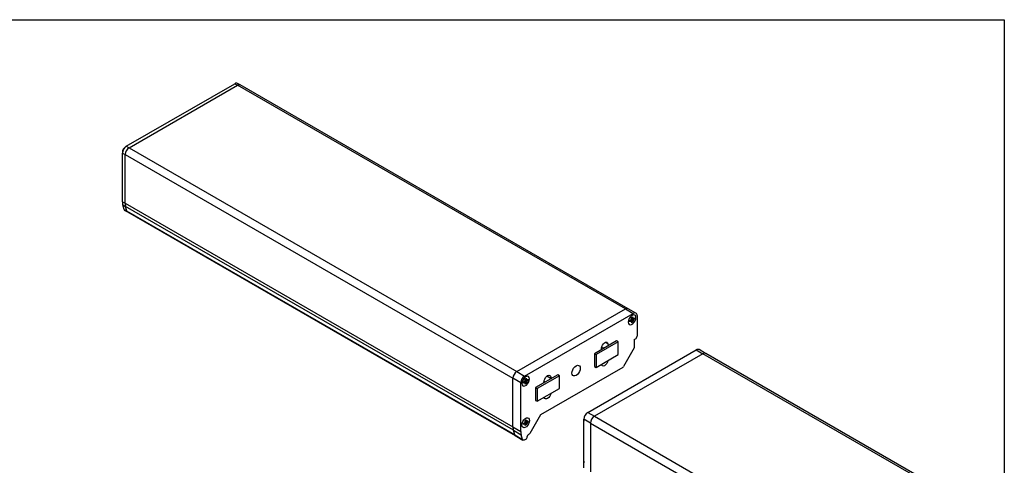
# Model space of a CAD drawing. Header units: millimetres. Extents: x 0 to 1118, y 0 to 864.
# Tile 22 of 22: x 699 to 1118, y 674 to 864. Entities that reach past the tile are written whole.
import ezdxf

# ---------------------------------------------------------------- set-up
doc = ezdxf.new("R2010")
doc.units = ezdxf.units.MM

msp = doc.modelspace()

# ---------------------------------------------------------------- linework, layer by layer
at = {"color": 7, "linetype": 'Continuous'}
for p, q in [((-0.00051, 863.60028), (1117.59949, 863.60028)), ((1117.59949, 863.60028), (1117.59949, 0.00028))]:
    msp.add_line(p, q, dxfattribs=at)
for p, q in [((744.00567, 809.68306), (790.20332, 836.35239)), ((745.18419, 809.00272), (791.38183, 835.67205)), ((790.20332, 836.35239), (791.38183, 835.67205)), ((792.5484, 835.78757), (791.36989, 836.46791)), ((956.37341, 740.42444), (791.38183, 835.67205)), ((957.53998, 740.53996), (792.5484, 835.78757)), ((743.76997, 809.54695), (744.00567, 809.68306)), ((744.00567, 809.68306), (745.18419, 809.00272)), ((745.18419, 809.00272), (910.17577, 713.75511)), ((742.35576, 807.09746), (742.35576, 806.82532)), ((742.35576, 806.82532), (743.53427, 806.14498)), ((742.35576, 786.08548), (742.35576, 806.82532)), ((743.53427, 785.40514), (743.53427, 806.14498)), ((743.53427, 806.14498), (908.52585, 710.89737)), ((742.35576, 786.08548), (743.53427, 785.40514)), ((742.53714, 784.69472), (743.71565, 784.01438)), ((743.1032, 782.73367), (742.53714, 784.69472)), ((743.53427, 785.40514), (908.52585, 690.15753)), ((744.28171, 782.05333), (743.71565, 784.01438)), ((908.70723, 688.76677), (743.71565, 784.01438)), ((743.1032, 782.73367), (744.28171, 782.05333)), ((743.34312, 782.40136), (744.52163, 781.72102)), ((909.27329, 686.80572), (744.28171, 782.05333)), ((744.52163, 781.72102), (909.51321, 686.47341)), ((910.17577, 713.75511), (956.37341, 740.42444)), ((913.4756, 711.85015), (959.67324, 738.51949)), ((956.37341, 740.42444), (959.67324, 738.51949)), ((960.83981, 738.63501), (957.53998, 740.53996)), ((960.37447, 737.81501), (960.36841, 737.81851)), ((961.32316, 737.5667), (961.32316, 728.85693)), ((957.55799, 734.84175), (957.55192, 734.84525)), ((958.03527, 733.77695), (958.04133, 733.77345)), ((958.26509, 735.52214), (958.9722, 735.93034)), ((958.26509, 734.97778), (958.26509, 735.52214)), ((958.9722, 735.38598), (958.26509, 734.97778)), ((958.50079, 735.65812), (958.38495, 735.59124)), ((958.50079, 735.65812), (958.9722, 735.38598)), ((958.9722, 736.74688), (959.4436, 737.01902)), ((958.9722, 736.60844), (959.20184, 736.77758)), ((958.9722, 735.93034), (958.9722, 736.74688)), ((959.4436, 736.20248), (958.9722, 736.47461)), ((959.55163, 736.26475), (958.9722, 735.93025)), ((958.9722, 735.93025), (958.9722, 735.38598)), ((958.9722, 735.93025), (959.4436, 735.65812)), ((958.9722, 735.38598), (958.9722, 734.56944)), ((959.4436, 734.84157), (958.9722, 734.56944)), ((959.20184, 736.77758), (959.43754, 736.87508)), ((959.4436, 734.84157), (959.43754, 734.84508)), ((959.4436, 737.01902), (959.4436, 736.20248)), ((959.4436, 736.20248), (960.15071, 736.61068)), ((960.15071, 736.06632), (959.4436, 735.65812)), ((959.4436, 735.65812), (959.4436, 734.84157)), ((960.15071, 736.06632), (960.14465, 736.06982)), ((960.15071, 736.61068), (960.15071, 736.06632)), ((952.60217, 726.8164), (943.17408, 721.37368)), ((953.30928, 726.40819), (943.88119, 720.96547)), ((948.94592, 725.59629), (947.88586, 726.20825)), ((948.94592, 725.59629), (949.10114, 724.79529)), ((953.30928, 726.40819), (952.60217, 726.8164)), ((953.30928, 720.96459), (953.30928, 726.40819)), ((960.14465, 727.36005), (960.61605, 727.63219)), ((960.14465, 727.36005), (960.14465, 723.82171)), ((940.34566, 696.33831), (986.5433, 723.00764)), ((989.37173, 721.37492), (943.17408, 694.70558)), ((943.17408, 721.37368), (943.88119, 720.96547)), ((943.17408, 721.37368), (943.17408, 715.93007)), ((943.88119, 720.96547), (943.88119, 715.52187)), ((943.88119, 715.52187), (953.30928, 720.96459)), ((946.18999, 723.2706), (946.22027, 723.1322)), ((947.19753, 723.69636), (946.24485, 724.24633)), ((960.14465, 723.82171), (955.56867, 715.89589)), ((986.5433, 723.00764), (989.37165, 721.37487)), ((990.52881, 721.49583), (987.70987, 723.12316)), ((1097.79477, 658.78363), (989.37173, 721.37492)), ((1098.96134, 658.89915), (990.5383, 721.49043)), ((948.88166, 718.40858), (948.94592, 718.37148)), ((910.17577, 713.75511), (913.4756, 711.85015)), ((927.61774, 712.39319), (918.18964, 706.95047)), ((955.23534, 715.54402), (920.31097, 695.38261)), ((928.32484, 711.98498), (927.61774, 712.39319)), ((943.17408, 715.93007), (943.88119, 715.52187)), ((911.82568, 708.99242), (908.52585, 710.89737)), ((908.52585, 690.15753), (908.52585, 710.89737)), ((911.82568, 688.25258), (911.82568, 708.99242)), ((912.30315, 708.71669), (912.29709, 708.72019)), ((913.01026, 709.39708), (913.71737, 709.80528)), ((913.01026, 708.85272), (913.01026, 709.39708)), ((913.71737, 709.26092), (913.01026, 708.85272)), ((913.24596, 709.53306), (913.13012, 709.46618)), ((913.71737, 709.26092), (913.24596, 709.53306)), ((913.71737, 710.62182), (914.18877, 710.89396)), ((913.71737, 710.48338), (913.947, 710.65252)), ((913.71737, 709.80528), (913.71737, 710.62182)), ((914.18877, 710.07742), (913.71737, 710.34955)), ((914.2968, 710.13969), (913.71737, 709.80519)), ((913.71737, 709.80519), (913.71737, 709.26092)), ((913.71737, 709.80519), (914.18877, 709.53306)), ((913.71737, 708.44438), (913.71737, 709.26092)), ((914.18877, 708.71652), (913.71737, 708.44438)), ((913.947, 710.65252), (914.18271, 710.75002)), ((914.18877, 708.71652), (914.18271, 708.72002)), ((914.18877, 710.89396), (914.18877, 710.07742)), ((914.18877, 710.07742), (914.89588, 710.48562)), ((914.89588, 709.94126), (914.18877, 709.53306)), ((914.18877, 709.53306), (914.18877, 708.71652)), ((914.89588, 709.94126), (914.88981, 709.94476)), ((914.89588, 710.48562), (914.89588, 709.94126)), ((915.11964, 711.68995), (915.11358, 711.69345)), ((928.32484, 711.98498), (918.89675, 706.54226)), ((921.69068, 708.97157), (921.8459, 709.95178)), ((922.21309, 709.27315), (921.77355, 709.52689)), ((924.60183, 710.80802), (922.90551, 711.78729)), ((924.57155, 710.63467), (924.60183, 710.80802)), ((928.32484, 706.54138), (928.32484, 711.98498)), ((912.78043, 707.65189), (912.7865, 707.64839)), ((918.18964, 706.95047), (918.18964, 701.50686)), ((918.18964, 706.95047), (918.89675, 706.54226)), ((918.89675, 706.54226), (918.89675, 701.09866)), ((918.89675, 701.09866), (928.32484, 706.54138)), ((918.18964, 701.50686), (918.89675, 701.09866)), ((940.34566, 696.33831), (943.17401, 694.70554)), ((913.01026, 691.70536), (913.71737, 692.11356)), ((913.01026, 691.161), (913.01026, 691.70536)), ((913.71737, 691.5692), (913.01026, 691.161)), ((913.24596, 691.84134), (913.13012, 691.77446)), ((913.71737, 691.5692), (913.24596, 691.84134)), ((913.71737, 692.9301), (914.18877, 693.20224)), ((913.71737, 692.79167), (913.947, 692.9608)), ((913.71737, 692.11356), (913.71737, 692.9301)), ((914.18877, 692.3857), (913.71737, 692.65783)), ((914.2968, 692.44797), (913.71737, 692.11347)), ((913.71737, 692.11347), (913.71737, 691.5692)), ((913.71737, 692.11347), (914.18877, 691.84134)), ((913.71737, 690.75266), (913.71737, 691.5692)), ((913.947, 692.9608), (914.18271, 693.05831)), ((914.18877, 693.20224), (914.18877, 692.3857)), ((914.89588, 692.7939), (914.18877, 692.3857)), ((914.89588, 692.24954), (914.18877, 691.84134)), ((914.18877, 691.84134), (914.18877, 691.0248)), ((914.88981, 692.25304), (914.89588, 692.24954)), ((914.89588, 692.7939), (914.89588, 692.24954)), ((915.11964, 693.99823), (915.11358, 694.00173)), ((920.31097, 695.38261), (915.73499, 687.45679)), ((938.69574, 693.30622), (938.66933, 692.95146)), ((938.66933, 692.95146), (938.90504, 692.81539)), ((938.66933, 692.95146), (938.69574, 692.62719)), ((938.69574, 672.74074), (938.69574, 693.48057)), ((941.52417, 691.84776), (938.69574, 693.48057)), ((941.52417, 691.84785), (1049.94721, 629.25656)), ((941.52417, 691.84785), (941.52417, 671.10801)), ((943.17408, 694.70558), (1051.59712, 632.1143)), ((908.52585, 690.15753), (911.82568, 688.25258)), ((908.70723, 688.76677), (912.00706, 686.86181)), ((909.27329, 686.80572), (908.70723, 688.76677)), ((912.29709, 691.02847), (912.30315, 691.02497)), ((912.78043, 689.96017), (912.7865, 689.95667)), ((914.18877, 691.0248), (913.71737, 690.75266)), ((914.18877, 691.0248), (914.18271, 691.0283)), ((915.40166, 687.10492), (915.12552, 686.94551)), ((909.27329, 686.80572), (912.57312, 684.90076)), ((909.51321, 686.47341), (912.81304, 684.56846)), ((912.57312, 684.90076), (912.00706, 686.86181)), ((913.47966, 684.63447), (914.06486, 684.9723)), ((914.65411, 685.99292), (914.65411, 686.12901)), ((938.69574, 675.6145), (938.66933, 675.25974)), ((938.90504, 675.12367), (938.66933, 675.25974)), ((938.66933, 675.25974), (938.69574, 674.93547))]:
    msp.add_line(p, q)
at = {"flags": 128}
for points in [[(960.85782, 736.7467), (960.75832, 737.3409), (960.47181, 737.74855), (960.03286, 737.92047), (959.49441, 737.83594), (958.9214, 737.50515), (958.38294, 736.96799), (957.94399, 736.28927), (957.65749, 735.55083), (957.55799, 734.84175)], [(957.55799, 734.84175), (957.65749, 734.24755), (957.94399, 733.83991), (958.38294, 733.66798), (958.9214, 733.75252), (959.49441, 734.08331), (960.03286, 734.62046), (960.47181, 735.29919), (960.75832, 736.03762), (960.85782, 736.7467)], [(958.3867, 735.05498), (958.35331, 735.30788), (958.38497, 735.59134)], [(946.18999, 723.2706), (946.16428, 723.82215), (946.30788, 724.44742), (946.60346, 725.07102), (947.01538, 725.61771), (947.49394, 726.02156), (947.98143, 726.23386), (948.41905, 726.22901), (948.75401, 726.00758), (948.94592, 725.59629)], [(935.39591, 716.20298), (935.94218, 716.41843), (936.43498, 716.41296), (936.82606, 716.18712), (937.07716, 715.76301), (937.16368, 715.18214), (937.07716, 714.50138), (936.82606, 713.78736), (936.43498, 713.10998), (935.94218, 712.53554), (935.39591, 712.12028), (934.84964, 711.90483), (934.35684, 711.9103), (933.96576, 712.13614), (933.71466, 712.56026), (933.62814, 713.14112), (933.71466, 713.82188), (933.96576, 714.5359), (934.35684, 715.21328), (934.84964, 715.78772), (935.39591, 716.20298)], [(948.94592, 718.37148), (948.75401, 717.73862), (948.41905, 717.13045), (947.98143, 716.62033), (947.49394, 716.26979), (947.01538, 716.1211), (946.60346, 716.19221), (946.30788, 716.47453), (946.17672, 716.84705)], [(921.8459, 709.95178), (922.03781, 710.58464), (922.37277, 711.19281), (922.81039, 711.70293), (923.29788, 712.05347), (923.77644, 712.20216), (924.18836, 712.13105), (924.48394, 711.84873), (924.62754, 711.38925), (924.60183, 710.80802)], [(915.60298, 710.62164), (915.50348, 711.21584), (915.21698, 711.62349), (914.77803, 711.79541), (914.23957, 711.71088), (913.66656, 711.38009), (913.12811, 710.84294), (912.68916, 710.16421), (912.40265, 709.42577), (912.30315, 708.71669)], [(912.30315, 708.71669), (912.40265, 708.1225), (912.68916, 707.71485), (913.12811, 707.54292), (913.66656, 707.62746), (914.23957, 707.95825), (914.77803, 708.4954), (915.21698, 709.17413), (915.50348, 709.91256), (915.60298, 710.62164)], [(913.13187, 708.92992), (913.09848, 709.18282), (913.13014, 709.46628)], [(924.6151, 704.39979), (924.48394, 703.87584), (924.18836, 703.25224), (923.77644, 702.70555), (923.29788, 702.3017), (922.81039, 702.0894), (922.37277, 702.09425), (922.03781, 702.31568), (921.8459, 702.72697)], [(912.30315, 691.02497), (912.40265, 691.73405), (912.68916, 692.47249), (913.12811, 693.15122), (913.66656, 693.68837), (914.23957, 694.01916), (914.77803, 694.10369), (915.21698, 693.93177), (915.50348, 693.52412), (915.60298, 692.92993)], [(915.60298, 692.92993), (915.50348, 692.22085), (915.21698, 691.48241), (914.77803, 690.80368), (914.23957, 690.26653), (913.66656, 689.93574), (913.12811, 689.85121), (912.68916, 690.02313), (912.40265, 690.43078), (912.30315, 691.02497)], [(913.13187, 691.2382), (913.09848, 691.49111), (913.13014, 691.77457)], [(913.47966, 684.63447), (913.32799, 684.5611), (913.18028, 684.51799), (913.04037, 684.50627), (912.9119, 684.52625), (912.79822, 684.57741), (912.70228, 684.6584), (912.62659, 684.76713), (912.57312, 684.90076)]]:
    msp.add_lwpolyline(points, dxfattribs=at)
for centre, radius, start, end in [((790.8868, 835.39834), 1.17361, 65.692881, 125.6175775), ((792.06531, 834.718), 1.17361, 65.692881, 125.6175775), ((745.93793, 806.66231), 3.58588, 122.6054783, 177.3945215), ((745.42619, 806.95774), 3.07361, 122.6054783, 177.3945215), ((747.11644, 805.98197), 3.58588, 122.6054783, 177.3945215), ((747.38609, 786.03431), 5.03059, 179.4171204, 195.4435535), ((748.5646, 785.35397), 5.03059, 179.4171204, 195.4435535), ((743.62013, 782.85412), 0.53078, 193.116928, 238.5406639), ((744.79864, 782.17378), 0.53078, 193.116928, 238.5406639), ((957.05689, 739.47038), 1.17361, 65.692881, 125.6175775), ((960.31732, 737.72986), 1.01899, 350.785963, 129.2032852), ((958.42545, 736.24594), 1.61917, 289.735143, 10.2648968), ((959.78794, 728.92679), 1.5368, 302.6054783, 357.3945215), ((987.22678, 722.05359), 1.17361, 65.692881, 125.6175775), ((990.05521, 720.42086), 1.17361, 65.692881, 125.6175775), ((912.10802, 710.73436), 3.58588, 122.6054783, 177.3945215), ((954.72634, 716.36003), 0.96175, 301.9546716, 331.1443911), ((915.40785, 708.82941), 3.58588, 122.6054783, 177.3945215), ((913.17062, 710.12088), 1.61917, 289.735143, 10.2648968), ((942.27791, 693.31757), 3.58588, 122.6054783, 177.3945215), ((913.17062, 692.42916), 1.61917, 289.735143, 10.2648968), ((945.10634, 691.68484), 3.58588, 122.6054783, 177.3945215), ((913.55618, 690.10636), 5.03059, 179.4171204, 195.4435535), ((916.85601, 688.2014), 5.03059, 179.4171204, 195.4435535), ((914.89265, 687.92093), 0.96175, 301.9546716, 331.1443911), ((909.79022, 686.92617), 0.53078, 193.116928, 238.5406639), ((913.37476, 686.05114), 1.28067, 302.6054783, 357.3945215), ((915.67759, 686.08243), 1.02454, 122.6054783, 177.3945215)]:
    msp.add_arc(centre, radius, start, end)

doc.saveas('drawing.dxf')
